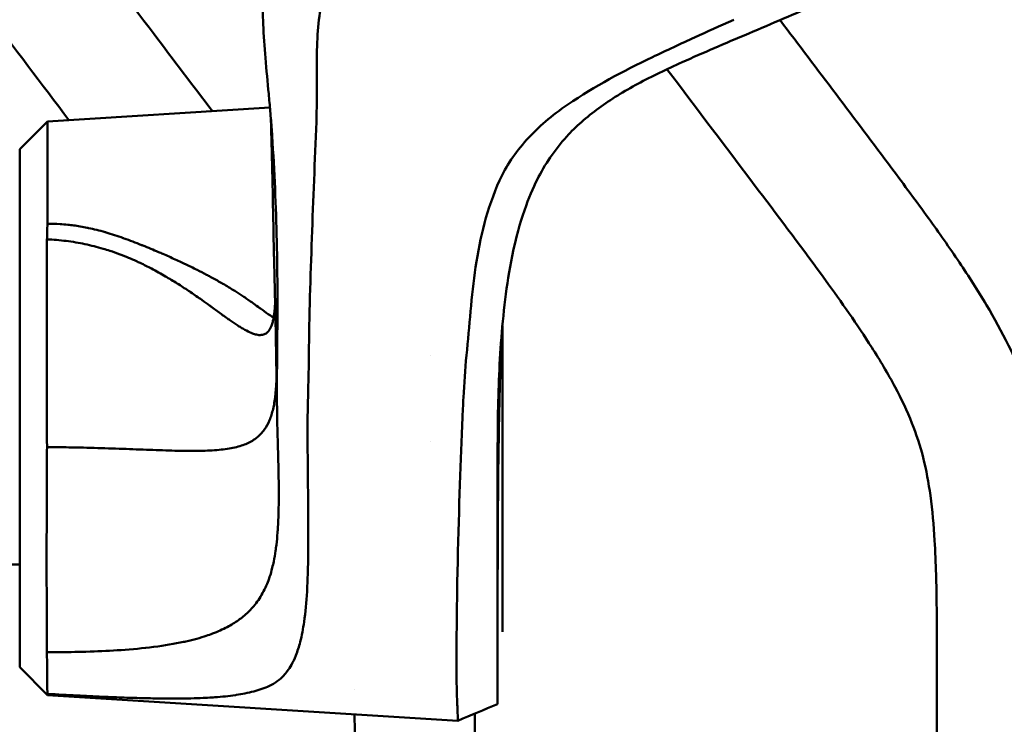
# Model space of a CAD drawing. Header units: millimetres. Extents: x 0 to 4686, y -120 to 1682.
# Tile 110 of 256: x 263 to 304, y 1393 to 1423. Entities that reach past the tile are written whole.
import ezdxf

# ---------------------------------------------------------------- set-up
doc = ezdxf.new("R2010")
doc.units = ezdxf.units.MM
doc.header["$LTSCALE"] = 2
doc.layers.add('Sichtbar (ISO)', color=7, linetype='Continuous', lineweight=50)

msp = doc.modelspace()

# ---------------------------------------------------------------- linework, layer by layer
at = {"layer": 'Sichtbar (ISO)'}
for p, q in [((264.3737, 1418.5819), (273.642, 1419.1608)), ((263.2193, 1417.4274), (264.3737, 1418.5819)), ((264.3737, 1414.3183), (264.3737, 1418.5819)), ((263.2193, 1395.8668), (263.2193, 1417.4274)), ((266.2214, 1413.4163), (266.2214, 1413.4164)), ((283.3214, 1410.0777), (283.3214, 1399.1471)), ((283.1214, 1409.3121), (283.1214, 1409.3123)), ((280.3214, 1408.8578), (280.3214, 1408.8567)), ((280.3214, 1405.2529), (280.3214, 1405.2515)), ((263.2193, 1400.1471), (241.6713, 1400.1471)), ((283.3214, 1398.7152), (283.3214, 1399.1471)), ((283.3214, 1398.0059), (283.3214, 1398.7152)), ((283.3214, 1398.0059), (283.3214, 1397.3479)), ((263.2193, 1395.8668), (264.3737, 1394.7124)), ((301.4212, 1395.7721), (301.4212, 1327.9221)), ((264.3737, 1394.7124), (264.3737, 1394.7655)), ((264.3737, 1394.7124), (281.4618, 1393.6449)), ((277.1633, 1394.9295), (277.1633, 1394.9297))]:
    msp.add_line(p, q, dxfattribs=at)
for points, knots in [([(265.2718, 1418.638), (264.1292, 1420.1476), (262.9873, 1421.6578), (261.8482, 1423.1701), (261.0015, 1424.2941), (260.1564, 1425.4193), (259.3382, 1426.5641), (258.7284, 1427.4172), (258.1336, 1428.2812), (257.5797, 1429.1712), (257.1223, 1429.9063), (256.6928, 1430.6591), (256.3032, 1431.4321), (255.9048, 1432.2223), (255.5481, 1433.0335), (255.2462, 1433.8647), (254.9377, 1434.714), (254.6864, 1435.5841), (254.4875, 1436.4655), (254.288, 1437.3493), (254.1411, 1438.2444), (254.0315, 1439.1437), (253.9196, 1440.0611), (253.8465, 1440.9829), (253.7958, 1441.9057), (253.7522, 1442.6997), (253.7251, 1443.4944), (253.707, 1444.2893), (253.6713, 1445.8643), (253.6712, 1447.4399), (253.6712, 1449.0153)], [0.46667565, 0.46667565, 0.46667565, 0.46667565, 0.55673706, 0.55673706, 0.55673706, 0.62367314, 0.62367314, 0.62367314, 0.6735552, 0.6735552, 0.6735552, 0.71475577, 0.71475577, 0.71475577, 0.75686988, 0.75686988, 0.75686988, 0.79990097, 0.79990097, 0.79990097, 0.8430547, 0.8430547, 0.8430547, 0.8870771, 0.8870771, 0.8870771, 0.92495402, 0.92495402, 0.92495402, 1, 1, 1, 1]), ([(258.6712, 1449.0153), (258.6729, 1447.7384), (258.674, 1446.4614), (258.6934, 1445.1847), (258.7054, 1444.3934), (258.7244, 1443.6021), (258.7588, 1442.8113), (258.7903, 1442.089), (258.8346, 1441.3672), (258.9009, 1440.6472), (258.9626, 1439.9784), (259.0432, 1439.3113), (259.1535, 1438.6486), (259.256, 1438.0321), (259.3843, 1437.4194), (259.5474, 1436.8162), (259.6376, 1436.4827), (259.7385, 1436.152), (259.8504, 1435.825), (260.0407, 1435.2686), (260.2628, 1434.7227), (260.5109, 1434.1894), (261.0385, 1433.0557), (261.6841, 1431.9794), (262.3765, 1430.937), (262.7672, 1430.3489), (263.1729, 1429.7715), (263.5859, 1429.1987), (263.8499, 1428.8327), (264.1169, 1428.4685), (264.3853, 1428.1056), (264.7432, 1427.6218), (265.1036, 1427.1404), (265.4646, 1426.6592), (266.5776, 1425.1755), (267.6957, 1423.6949), (268.8157, 1422.2158), (269.6249, 1421.1472), (270.435, 1420.0794), (271.2444, 1419.0111)], [0, 0, 0, 0, 0.06082574, 0.06082574, 0.06082574, 0.09852746, 0.09852746, 0.09852746, 0.13296707, 0.13296707, 0.13296707, 0.16496184, 0.16496184, 0.16496184, 0.19472835, 0.19472835, 0.19472835, 0.21118575, 0.21118575, 0.21118575, 0.2391865, 0.2391865, 0.2391865, 0.29871939, 0.29871939, 0.29871939, 0.33231212, 0.33231212, 0.33231212, 0.35378058, 0.35378058, 0.35378058, 0.38239728, 0.38239728, 0.38239728, 0.47064356, 0.47064356, 0.47064356, 0.53439965, 0.53439965, 0.53439965, 0.53439965]), ([(273.3587, 1422.6373), (273.341, 1423.0279), (273.345, 1423.4185), (273.4075, 1424.1505), (273.4597, 1424.4935), (273.5403, 1424.8333)], [0.000001, 0.000001, 0.000001, 0.000001, 0.18157915, 0.18157915, 0.34227448, 0.34227448, 0.34227448, 0.34227448]), ([(275.5886, 1420.8891), (275.5919, 1421.3251), (275.5999, 1421.7666), (275.6549, 1422.6096), (275.699, 1423.0133), (275.7733, 1423.4153)], [-0.39408238, -0.39408238, -0.39408238, -0.39408238, -0.18909892, -0.18909892, -0.00000167, -0.00000167, -0.00000167, -0.00000167]), ([(296.4801, 1423.4808), (295.5188, 1423.0683), (294.55, 1422.661), (292.563, 1421.8179), (291.6886, 1421.4443), (290.8045, 1421.0494)], [-0.62865472, -0.62865472, -0.62865472, -0.62865472, -0.32248391, -0.32248391, -0.000001, -0.000001, -0.000001, -0.000001]), ([(273.5906, 1419.7287), (273.5446, 1420.2245), (273.4958, 1420.7268), (273.4142, 1421.6951), (273.3802, 1422.1644), (273.3587, 1422.6373)], [-0.45486211, -0.45486211, -0.45486211, -0.45486211, -0.21982844, -0.21982844, -0.000001, -0.000001, -0.000001, -0.000001]), ([(292.9588, 1422.8206), (292.3381, 1422.5437), (291.8812, 1422.3378), (290.7974, 1421.8404), (290.1205, 1421.5256), (288.3341, 1420.6673), (287.1919, 1420.0694), (286.0449, 1419.2895)], [-0.96090038, -0.96090038, -0.96090038, -0.96090038, -0.72526517, -0.72526517, -0.50171422, -0.50171422, -0.0001898, -0.0001898, -0.0001898, -0.0001898]), ([(294.8857, 1422.8023), (296.4423, 1420.7488), (297.9978, 1418.6947), (299.5402, 1416.6306), (300.0538, 1415.9433), (300.566, 1415.2549), (301.0682, 1414.5592), (301.5059, 1413.9528), (301.9361, 1413.3409), (302.3527, 1412.7201), (302.7434, 1412.1381), (303.1221, 1411.5482), (303.4803, 1410.9454), (304.1338, 1409.8456), (304.7187, 1408.7026), (305.1638, 1407.5045), (305.3986, 1406.8723), (305.5945, 1406.2247), (305.7513, 1405.5689), (306.0436, 1404.3461), (306.2, 1403.0946), (306.2889, 1401.8404), (306.3376, 1401.1533), (306.366, 1400.4654), (306.3848, 1399.7772), (306.4212, 1398.4428), (306.4212, 1397.1072), (306.4212, 1395.7721)], [0.51842061, 0.51842061, 0.51842061, 0.51842061, 0.64098929, 0.64098929, 0.64098929, 0.68180329, 0.68180329, 0.68180329, 0.71737714, 0.71737714, 0.71737714, 0.75073498, 0.75073498, 0.75073498, 0.81160036, 0.81160036, 0.81160036, 0.84371626, 0.84371626, 0.84371626, 0.90359571, 0.90359571, 0.90359571, 0.93640046, 0.93640046, 0.93640046, 1, 1, 1, 1]), ([(275.5748, 1418.5753), (275.5903, 1418.9607), (275.5924, 1419.3462), (275.5905, 1420.1181), (275.5864, 1420.5037), (275.5886, 1420.8891)], [-0.36059971, -0.36059971, -0.36059971, -0.36059971, -0.18036589, -0.18036589, -0.000001, -0.000001, -0.000001, -0.000001]), ([(290.8045, 1421.0494), (290.1743, 1420.7679), (289.554, 1420.4715), (288.3904, 1419.8409), (287.8422, 1419.507), (287.3414, 1419.1436)], [0.000001, 0.000001, 0.000001, 0.000001, 0.22987314, 0.22987314, 0.45520458, 0.45520458, 0.45520458, 0.45520458]), ([(301.4212, 1395.7721), (301.4201, 1396.6742), (301.4186, 1397.5764), (301.4075, 1398.4785), (301.4024, 1398.8942), (301.3953, 1399.31), (301.3838, 1399.7256), (301.3707, 1400.2009), (301.3519, 1400.676), (301.3236, 1401.1507), (301.2865, 1401.7734), (301.2329, 1402.3953), (301.148, 1403.0134), (301.0749, 1403.5455), (300.9786, 1404.0747), (300.846, 1404.5951), (300.7214, 1405.0842), (300.5648, 1405.5656), (300.3782, 1406.0347), (300.1757, 1406.5438), (299.938, 1407.0385), (299.6804, 1407.5223), (299.3782, 1408.0897), (299.0486, 1408.6421), (298.7037, 1409.1845), (298.0969, 1410.1386), (297.4427, 1411.0619), (296.7775, 1411.9769), (295.8597, 1413.2394), (294.921, 1414.4862), (293.9807, 1415.7319), (292.7143, 1417.4097), (291.445, 1419.0856), (290.1761, 1420.7617)], [0, 0, 0, 0, 0.04297559, 0.04297559, 0.04297559, 0.06278076, 0.06278076, 0.06278076, 0.0854317, 0.0854317, 0.0854317, 0.11514694, 0.11514694, 0.11514694, 0.14072638, 0.14072638, 0.14072638, 0.16476834, 0.16476834, 0.16476834, 0.190854, 0.190854, 0.190854, 0.22144305, 0.22144305, 0.22144305, 0.27524796, 0.27524796, 0.27524796, 0.3494912, 0.3494912, 0.3494912, 0.44948736, 0.44948736, 0.44948736, 0.44948736]), ([(273.7139, 1418.2575), (273.6965, 1418.5072), (273.6765, 1418.7576), (273.6347, 1419.248), (273.6129, 1419.4879), (273.5906, 1419.7287)], [-0.22931537, -0.22931537, -0.22931537, -0.22931537, -0.11232059, -0.11232059, -0.000001, -0.000001, -0.000001, -0.000001]), ([(286.0449, 1419.2895), (285.3876, 1418.844), (284.8113, 1418.3504), (283.8528, 1417.2893), (283.4722, 1416.7236), (283.2062, 1416.1347)], [-0.57338919, -0.57338919, -0.57338919, -0.57338919, -0.28676186, -0.28676186, -0.00008634, -0.00008634, -0.00008634, -0.00008634]), ([(287.3414, 1419.1436), (287.0848, 1418.9574), (286.841, 1418.7628), (286.3939, 1418.3667), (286.1901, 1418.1667), (286.003, 1417.9606)], [0.000001, 0.000001, 0.000001, 0.000001, 0.11572268, 0.11572268, 0.22647658, 0.22647658, 0.22647658, 0.22647658]), ([(273.8072, 1413.1346), (273.7782, 1414.6271), (273.7473, 1416.1451), (273.6988, 1418.0067), (273.6889, 1418.3673), (273.6784, 1418.7278)], [0.00000715, 0.00000715, 0.00000715, 0.00000715, 0.69597247, 0.69597247, 0.86335408, 0.86335408, 0.86335408, 0.86335408]), ([(275.2632, 1408.8754), (275.28, 1410.4939), (275.3281, 1412.1169), (275.4449, 1415.3303), (275.5142, 1416.9432), (275.5748, 1418.5753)], [-1.531936, -1.531936, -1.531936, -1.531936, -0.7636157, -0.7636157, -0.0001033, -0.0001033, -0.0001033, -0.0001033]), ([(273.9463, 1409.4836), (273.9616, 1410.9466), (273.9545, 1412.4097), (273.8817, 1415.334), (273.8159, 1416.7956), (273.7139, 1418.2575)], [-1.3653832, -1.3653832, -1.3653832, -1.3653832, -0.682692, -0.682692, -0.0000014, -0.0000014, -0.0000014, -0.0000014]), ([(286.003, 1417.9606), (285.7483, 1417.68), (285.5214, 1417.3902), (285.1114, 1416.7876), (284.9301, 1416.4758), (284.77, 1416.1574)], [0.000001, 0.000001, 0.000001, 0.000001, 0.15079219, 0.15079219, 0.30458942, 0.30458942, 0.30458942, 0.30458942]), ([(283.2062, 1416.1347), (282.6719, 1414.9563), (282.3884, 1413.7469), (282.0279, 1411.3041), (281.9508, 1410.0718), (281.8268, 1408.8519)], [-1.1416677, -1.1416677, -1.1416677, -1.1416677, -0.5701946, -0.5701946, -0.0001461, -0.0001461, -0.0001461, -0.0001461]), ([(284.77, 1416.1574), (284.4273, 1415.4759), (284.0427, 1414.5072), (283.4827, 1411.7804), (283.354, 1410.5685), (283.2619, 1409.362)], [0.000001, 0.000001, 0.000001, 0.000001, 0.32910442, 0.32910442, 0.58975857, 0.58975857, 0.58975857, 0.58975857]), ([(264.3818, 1414.3185), (264.3705, 1414.2132), (264.3673, 1414.1064), (264.361, 1413.8923), (264.3577, 1413.7847), (264.3545, 1413.6759)], [0.000380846, 0.000380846, 0.000380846, 0.000380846, 0.040788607, 0.040788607, 0.080519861, 0.080519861, 0.080519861, 0.080519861]), ([(271.1576, 1412.1224), (271.1059, 1412.1503), (271.0533, 1412.1784), (270.9996, 1412.2069), (270.8743, 1412.2732), (270.7433, 1412.3409), (270.6065, 1412.4098), (270.5266, 1412.4501), (270.4446, 1412.4908), (270.3603, 1412.5321), (270.2288, 1412.5964), (270.0917, 1412.662), (269.9473, 1412.7294), (269.8647, 1412.768), (269.7797, 1412.8073), (269.6925, 1412.8469), (269.5298, 1412.921), (269.3596, 1412.9967), (269.183, 1413.0734), (269.1235, 1413.0991), (269.0634, 1413.125), (269.0028, 1413.1509), (268.7867, 1413.2431), (268.5644, 1413.3353), (268.3468, 1413.4227), (268.3293, 1413.4296), (268.3119, 1413.4366), (268.2946, 1413.4435), (268.0456, 1413.5429), (267.8027, 1413.6358), (267.5672, 1413.7199), (267.5564, 1413.7238), (267.5457, 1413.7276), (267.5349, 1413.7314), (267.2856, 1413.8199), (267.0445, 1413.8985), (266.814, 1413.9661), (266.8023, 1413.9696), (266.7906, 1413.973), (266.779, 1413.9764), (266.5379, 1414.0463), (266.3086, 1414.1041), (266.0903, 1414.151), (266.0712, 1414.1551), (266.0523, 1414.1591), (266.0334, 1414.163), (265.8359, 1414.2042), (265.6475, 1414.2363), (265.4674, 1414.2605), (265.3842, 1414.2717), (265.3028, 1414.2812), (265.2228, 1414.2891), (265.1133, 1414.3), (265.0066, 1414.308), (264.9021, 1414.3136), (264.7212, 1414.3231), (264.5467, 1414.3252), (264.3818, 1414.3185)], [0.70721862, 0.70721862, 0.70721862, 0.70721862, 0.71564196, 0.71564196, 0.71564196, 0.73529412, 0.73529412, 0.73529412, 0.7467869, 0.7467869, 0.7467869, 0.76470588, 0.76470588, 0.76470588, 0.77496563, 0.77496563, 0.77496563, 0.79411765, 0.79411765, 0.79411765, 0.80055953, 0.80055953, 0.80055953, 0.82352941, 0.82352941, 0.82352941, 0.8253687, 0.8253687, 0.8253687, 0.85173466, 0.85173466, 0.85173466, 0.85294118, 0.85294118, 0.85294118, 0.88093216, 0.88093216, 0.88093216, 0.88235294, 0.88235294, 0.88235294, 0.91176471, 0.91176471, 0.91176471, 0.9143319, 0.9143319, 0.9143319, 0.94117647, 0.94117647, 0.94117647, 0.95358564, 0.95358564, 0.95358564, 0.97058824, 0.97058824, 0.97058824, 1, 1, 1, 1]), ([(264.3566, 1405.0328), (264.3486, 1406.5445), (264.3449, 1408.0848), (264.3445, 1411.0445), (264.348, 1412.4406), (264.3545, 1413.6759)], [-0.91533568, -0.91533568, -0.91533568, -0.91533568, -0.45754236, -0.45754236, -0.00000214, -0.00000214, -0.00000214, -0.00000214]), ([(264.3545, 1413.6759), (264.6227, 1413.6669), (264.8905, 1413.6448), (265.1548, 1413.6117), (265.2882, 1413.595), (265.4207, 1413.5756), (265.5522, 1413.5534), (265.6812, 1413.5317), (265.8092, 1413.5074), (265.9361, 1413.4807), (266.1922, 1413.4269), (266.4437, 1413.3633), (266.689, 1413.2908), (266.7825, 1413.2632), (266.8752, 1413.2343), (266.9668, 1413.2043), (267.1157, 1413.1555), (267.262, 1413.1037), (267.4056, 1413.0494), (267.6374, 1412.9618), (267.8619, 1412.8678), (268.0787, 1412.7694)], [0, 0, 0, 0, 0.03691546, 0.03691546, 0.03691546, 0.05554212, 0.05554212, 0.05554212, 0.07383093, 0.07383093, 0.07383093, 0.1107464, 0.1107464, 0.1107464, 0.1248122, 0.1248122, 0.1248122, 0.14766187, 0.14766187, 0.14766187, 0.18457734, 0.18457734, 0.18457734, 0.18457734]), ([(268.0787, 1412.7694), (268.1315, 1412.7454), (268.184, 1412.7212), (268.2359, 1412.6967), (268.397, 1412.6208), (268.5537, 1412.5427), (268.7064, 1412.4629), (268.9082, 1412.3573), (269.103, 1412.2489), (269.2913, 1412.1391), (269.3094, 1412.1286), (269.3273, 1412.118), (269.3453, 1412.1075), (269.5144, 1412.008), (269.6783, 1411.9075), (269.8362, 1411.8076), (269.9982, 1411.705), (270.154, 1411.6028), (270.304, 1411.5018), (270.3157, 1411.494), (270.3273, 1411.4861), (270.3389, 1411.4783), (270.4997, 1411.3696), (270.6539, 1411.2623), (270.8017, 1411.1577), (270.9145, 1411.0778), (271.0235, 1410.9995), (271.1292, 1410.9231), (271.1621, 1410.8993), (271.1947, 1410.8757), (271.2269, 1410.8523), (271.3627, 1410.7537), (271.4928, 1410.6587), (271.6174, 1410.5683), (271.6914, 1410.5147), (271.7634, 1410.4627), (271.8336, 1410.4127), (271.8816, 1410.3784), (271.9288, 1410.345), (271.9751, 1410.3126), (272.0888, 1410.233), (272.1971, 1410.1594), (272.3002, 1410.0929), (272.3429, 1410.0654), (272.3847, 1410.039), (272.4255, 1410.0139), (272.4833, 1409.9785), (272.5393, 1409.9456), (272.5933, 1409.9155), (272.6856, 1409.8642), (272.7723, 1409.821), (272.8539, 1409.7867), (272.8728, 1409.7788), (272.8913, 1409.7714), (272.9097, 1409.7644), (272.9705, 1409.7413), (273.0282, 1409.7238), (273.0828, 1409.7122), (273.1538, 1409.6972), (273.2195, 1409.6924), (273.28, 1409.6983), (273.2827, 1409.6986), (273.2853, 1409.6988), (273.2879, 1409.6991), (273.3453, 1409.7057), (273.398, 1409.7219), (273.446, 1409.7481), (273.4889, 1409.7715), (273.5281, 1409.8028), (273.5637, 1409.8423), (273.5698, 1409.8491), (273.5758, 1409.8561), (273.5816, 1409.8633), (273.6219, 1409.9128), (273.6573, 1409.9736), (273.6881, 1410.0452), (273.7085, 1410.0928), (273.727, 1410.1452), (273.7436, 1410.2021), (273.7519, 1410.2308), (273.7598, 1410.2607), (273.7672, 1410.2917), (273.7893, 1410.3841), (273.8071, 1410.4866), (273.8213, 1410.5984), (273.8279, 1410.6512), (273.8338, 1410.7061), (273.8388, 1410.763), (273.8444, 1410.8265), (273.8491, 1410.8925), (273.8528, 1410.9608), (273.8545, 1410.9923), (273.856, 1411.0242), (273.8573, 1411.0566)], [0.18457734, 0.18457734, 0.18457734, 0.18457734, 0.19358188, 0.19358188, 0.19358188, 0.22149282, 0.22149282, 0.22149282, 0.25840829, 0.25840829, 0.25840829, 0.26194468, 0.26194468, 0.26194468, 0.29532376, 0.29532376, 0.29532376, 0.32957842, 0.32957842, 0.32957842, 0.33223923, 0.33223923, 0.33223923, 0.3691547, 0.3691547, 0.3691547, 0.39730336, 0.39730336, 0.39730336, 0.40607017, 0.40607017, 0.40607017, 0.44298564, 0.44298564, 0.44298564, 0.46488897, 0.46488897, 0.46488897, 0.47990111, 0.47990111, 0.47990111, 0.51681658, 0.51681658, 0.51681658, 0.53210565, 0.53210565, 0.53210565, 0.55373205, 0.55373205, 0.55373205, 0.59064753, 0.59064753, 0.59064753, 0.59918967, 0.59918967, 0.59918967, 0.627563, 0.627563, 0.627563, 0.66447847, 0.66447847, 0.66447847, 0.66608378, 0.66608378, 0.66608378, 0.70139394, 0.70139394, 0.70139394, 0.7329255, 0.7329255, 0.7329255, 0.73830941, 0.73830941, 0.73830941, 0.77522488, 0.77522488, 0.77522488, 0.79975416, 0.79975416, 0.79975416, 0.81214035, 0.81214035, 0.81214035, 0.84905582, 0.84905582, 0.84905582, 0.86650023, 0.86650023, 0.86650023, 0.88597129, 0.88597129, 0.88597129, 0.89492737, 0.89492737, 0.89492737, 0.89492737]), ([(273.7932, 1410.4153), (273.7346, 1410.4545), (273.6747, 1410.4954), (273.6139, 1410.5376), (273.5976, 1410.5489), (273.5813, 1410.5603), (273.5649, 1410.5718), (273.4602, 1410.645), (273.3535, 1410.7215), (273.2477, 1410.7974), (273.215, 1410.8209), (273.1824, 1410.8443), (273.1499, 1410.8677), (273.0606, 1410.9317), (272.9719, 1410.9951), (272.8833, 1411.0577), (272.8188, 1411.1032), (272.7543, 1411.1483), (272.6891, 1411.1931), (272.6321, 1411.2324), (272.5747, 1411.2715), (272.5162, 1411.3106), (272.4064, 1411.3842), (272.2932, 1411.4578), (272.1742, 1411.5326), (272.1575, 1411.5431), (272.1406, 1411.5536), (272.1237, 1411.5642), (271.9861, 1411.6498), (271.8404, 1411.7371), (271.6842, 1411.8276), (271.6581, 1411.8428), (271.6316, 1411.8581), (271.6048, 1411.8734), (271.4718, 1411.9497), (271.3313, 1412.0283), (271.1821, 1412.1091), (271.1739, 1412.1135), (271.1658, 1412.118), (271.1576, 1412.1224)], [0.51452738, 0.51452738, 0.51452738, 0.51452738, 0.52941176, 0.52941176, 0.52941176, 0.53339316, 0.53339316, 0.53339316, 0.55882353, 0.55882353, 0.55882353, 0.56668175, 0.56668175, 0.56668175, 0.58823529, 0.58823529, 0.58823529, 0.60392183, 0.60392183, 0.60392183, 0.61764706, 0.61764706, 0.61764706, 0.64343379, 0.64343379, 0.64343379, 0.64705882, 0.64705882, 0.64705882, 0.67647059, 0.67647059, 0.67647059, 0.68139758, 0.68139758, 0.68139758, 0.70588235, 0.70588235, 0.70588235, 0.70721862, 0.70721862, 0.70721862, 0.70721862]), ([(273.9463, 1409.4836), (273.9409, 1408.9348), (273.9349, 1408.2892), (273.933, 1407.5625), (273.9328, 1407.4147), (273.9334, 1407.0554), (273.9344, 1406.8225), (273.9392, 1406.3804), (273.943, 1406.1588), (273.9491, 1405.9372)], [-0.55960739, -0.55960739, -0.55960739, -0.55960739, -0.27819794, -0.27819794, -0.20633783, -0.20633783, -0.1034531, -0.1034531, -0.00000158, -0.00000158, -0.00000158, -0.00000158]), ([(283.2889, 1409.7022), (283.2766, 1409.4402), (283.2651, 1409.1723), (283.2385, 1408.4781), (283.2265, 1408.0957), (283.2009, 1407.0818), (283.1887, 1406.5039), (283.168, 1405.3491), (283.1597, 1404.768), (283.1333, 1402.4867), (283.1277, 1400.9001), (283.1222, 1398.4179), (283.1218, 1397.4323), (283.1215, 1396.431), (283.1215, 1396.2461), (283.1214, 1395.5459), (283.1214, 1395.0756), (283.1214, 1394.728), (283.1214, 1394.5639), (283.1214, 1394.4363)], [0.3959834, 0.3959834, 0.3959834, 0.3959834, 0.5304156, 0.5304156, 0.751232, 0.751232, 0.9606765, 0.9606765, 1.2050072, 1.2050072, 1.9397197, 1.9397197, 2.5562901, 2.5562901, 2.7050058, 2.7050058, 3.1523533, 3.1523533, 3.3107687, 3.3107687, 3.3107687, 3.3107687]), ([(283.2619, 1409.362), (283.2187, 1408.7764), (283.189, 1408.185), (283.1472, 1407.0008), (283.1355, 1406.4039), (283.1294, 1405.7916)], [0.00000599, 0.00000599, 0.00000599, 0.00000599, 0.27178206, 0.27178206, 0.55617938, 0.55617938, 0.55617938, 0.55617938]), ([(275.2066, 1405.3386), (275.2005, 1405.9045), (275.2209, 1406.754), (275.2319, 1407.2252), (275.2561, 1408.2611), (275.2632, 1408.8754)], [-1.1460135, -1.1460135, -1.1460135, -1.1460135, -0.2868073, -0.2868073, -0.000133, -0.000133, -0.000133, -0.000133]), ([(281.8268, 1408.8519), (281.7666, 1408.2464), (281.7296, 1407.6759), (281.6841, 1406.7926), (281.6701, 1406.4806), (281.651, 1406.0092), (281.645, 1405.8533), (281.6333, 1405.5399), (281.6277, 1405.3843), (281.6192, 1405.2304)], [0.00015635, 0.00015635, 0.00015635, 0.00015635, 0.28294195, 0.28294195, 0.43431213, 0.43431213, 0.50907722, 0.50907722, 0.58461695, 0.58461695, 0.58461695, 0.58461695]), ([(273.9163, 1407.9529), (273.9146, 1407.8889), (273.9052, 1407.6107), (273.8707, 1407.1468), (273.7803, 1406.606), (273.6341, 1406.1361), (273.4176, 1405.7378), (273.1176, 1405.4173), (272.7174, 1405.1738), (272.198, 1405.0051), (271.546, 1404.9068), (270.752, 1404.8688), (269.8274, 1404.8763), (268.7837, 1404.9113), (267.6571, 1404.9557), (266.4742, 1404.9971), (265.3694, 1405.0201), (264.66, 1405.0316), (264.3566, 1405.0328)], [0.1019264, 0.1019264, 0.1019264, 0.1019264, 0.11942328, 0.17913494, 0.23884659, 0.29855824, 0.35826989, 0.41798154, 0.47769319, 0.53740484, 0.5971165, 0.65682815, 0.7165398, 0.77625145, 0.8359631, 0.89567475, 0.9553864, 0.99999587, 0.99999587, 0.99999587, 0.99999587]), ([(273.9491, 1405.9372), (273.9579, 1405.6203), (273.9668, 1405.3097), (273.975, 1405.0063), (273.9755, 1404.9873), (273.976, 1404.9684), (273.9765, 1404.9496), (273.9841, 1404.6658), (273.9911, 1404.3883), (273.9966, 1404.1167), (273.9973, 1404.0814), (273.998, 1404.0462), (273.9987, 1404.0111), (274.0035, 1403.7581), (274.0069, 1403.5102), (274.0082, 1403.2674), (274.0085, 1403.2175), (274.0087, 1403.1679), (274.0087, 1403.1185), (274.0091, 1402.8938), (274.0075, 1402.6737), (274.0031, 1402.4582), (274.0019, 1402.3961), (274.0004, 1402.3343), (273.9987, 1402.273), (273.993, 1402.0747), (273.9848, 1401.8804), (273.9733, 1401.69), (273.9689, 1401.6168), (273.964, 1401.5443), (273.9585, 1401.4723), (273.9454, 1401.2988), (273.9292, 1401.1288), (273.9092, 1400.9621), (273.8993, 1400.8793), (273.8884, 1400.7973), (273.8766, 1400.7162), (273.8546, 1400.5662), (273.829, 1400.419), (273.7992, 1400.2748), (273.7805, 1400.184), (273.76, 1400.0944), (273.7376, 1400.0059), (273.7053, 1399.8781), (273.669, 1399.7528), (273.6281, 1399.63), (273.5956, 1399.5324), (273.5601, 1399.4364), (273.5212, 1399.3422), (273.4774, 1399.2359), (273.4294, 1399.1318), (273.3765, 1399.0299), (273.3235, 1398.9279), (273.2656, 1398.8281), (273.2022, 1398.7307), (273.1459, 1398.6444), (273.0853, 1398.5599), (273.0197, 1398.4773)], [0, 0, 0, 0, 0.0769231, 0.0769231, 0.0769231, 0.08172194, 0.08172194, 0.08172194, 0.1538462, 0.1538462, 0.1538462, 0.16321614, 0.16321614, 0.16321614, 0.23076929, 0.23076929, 0.23076929, 0.2446338, 0.2446338, 0.2446338, 0.30769239, 0.30769239, 0.30769239, 0.32587038, 0.32587038, 0.32587038, 0.38461549, 0.38461549, 0.38461549, 0.40718158, 0.40718158, 0.40718158, 0.46153858, 0.46153858, 0.46153858, 0.48852607, 0.48852607, 0.48852607, 0.53846168, 0.53846168, 0.53846168, 0.56992042, 0.56992042, 0.56992042, 0.61538478, 0.61538478, 0.61538478, 0.65154642, 0.65154642, 0.65154642, 0.69230787, 0.69230787, 0.69230787, 0.73309002, 0.73309002, 0.73309002, 0.76923097, 0.76923097, 0.76923097, 0.76923097]), ([(283.1294, 1405.7916), (283.1267, 1405.5193), (283.1252, 1405.2478), (283.1233, 1404.7121), (283.1229, 1404.4396), (283.1226, 1403.9962), (283.1225, 1403.8158), (283.1225, 1403.4039), (283.1225, 1403.1683), (283.1224, 1402.6261), (283.1223, 1402.3199), (283.1221, 1401.616), (283.122, 1401.2231), (283.1219, 1400.6244), (283.1219, 1400.4114), (283.1218, 1399.9633), (283.1218, 1399.7314), (283.1217, 1399.2793), (283.1217, 1399.0607), (283.1216, 1398.6636), (283.1216, 1398.4842), (283.1216, 1398.1581), (283.1215, 1398.0105), (283.1215, 1397.7421), (283.1215, 1397.6204), (283.1215, 1397.2948), (283.1215, 1397.0986), (283.1215, 1396.7726), (283.1214, 1396.6387), (283.1214, 1396.3176), (283.1214, 1396.1376), (283.1214, 1395.8001), (283.1214, 1395.6429), (283.1214, 1395.496)], [0.0000201, 0.0000201, 0.0000201, 0.0000201, 0.1292207, 0.1292207, 0.2568523, 0.2568523, 0.3408321, 0.3408321, 0.4525749, 0.4525749, 0.6016373, 0.6016373, 0.8002249, 0.8002249, 0.9139605, 0.9139605, 1.0441531, 1.0441531, 1.1742978, 1.1742978, 1.2880104, 1.2880104, 1.3873571, 1.3873571, 1.4743107, 1.4743107, 1.6266784, 1.6266784, 1.7410101, 1.7410101, 1.9126165, 1.9126165, 2.0842784, 2.0842784, 2.0842784, 2.0842784]), ([(273.6173, 1395.0921), (273.7404, 1395.1485), (273.8498, 1395.2141), (274.0468, 1395.3598), (274.1356, 1395.4407), (274.2684, 1395.5842), (274.3179, 1395.6444), (274.4258, 1395.7902), (274.4821, 1395.8781), (274.6023, 1396.0913), (274.6628, 1396.2203), (274.7884, 1396.5336), (274.849, 1396.7246), (274.9691, 1397.1873), (275.0225, 1397.4692), (275.1214, 1398.1578), (275.1591, 1398.5786), (275.1977, 1399.2454), (275.2076, 1399.4737), (275.2417, 1400.5304), (275.2406, 1401.404), (275.2325, 1402.6075), (275.2305, 1402.8476), (275.2266, 1403.2739), (275.2249, 1403.4571), (275.2204, 1403.9222), (275.2176, 1404.2013), (275.2121, 1404.7696), (275.2093, 1405.0595), (275.2066, 1405.3386)], [0.0000169, 0.0000169, 0.0000169, 0.0000169, 0.0959081, 0.0959081, 0.1915565, 0.1915565, 0.2555709, 0.2555709, 0.3406611, 0.3406611, 0.4541129, 0.4541129, 0.6060244, 0.6060244, 0.8088122, 0.8088122, 1.0785049, 1.0785049, 1.2132685, 1.2132685, 1.6869092, 1.6869092, 1.8038309, 1.8038309, 1.8915601, 1.8915601, 2.0222193, 2.0222193, 2.1516866, 2.1516866, 2.1516866, 2.1516866]), ([(264.3545, 1396.4913), (264.3526, 1396.7225), (264.3505, 1396.9746), (264.3472, 1397.517), (264.3459, 1397.8077), (264.3432, 1398.7335), (264.3422, 1399.4154), (264.3419, 1400.8894), (264.3426, 1401.672), (264.3466, 1403.3143), (264.3511, 1404.1678), (264.3566, 1405.0328)], [-1.0546655, -1.0546655, -1.0546655, -1.0546655, -0.9230386, -0.9230386, -0.7910244, -0.7910244, -0.5258983, -0.5258983, -0.262161, -0.262161, -0.000012, -0.000012, -0.000012, -0.000012]), ([(281.6192, 1405.2304), (281.5476, 1403.4755), (281.4764, 1401.2942), (281.4306, 1398.5442), (281.4248, 1398.1205), (281.414, 1397.1186), (281.4106, 1396.5489), (281.4115, 1395.7939), (281.4126, 1395.5504), (281.4165, 1395.2198), (281.4182, 1395.1122), (281.4224, 1394.913), (281.4248, 1394.8192), (281.428, 1394.7342)], [-2.4583676, -2.4583676, -2.4583676, -2.4583676, -1.0653323, -1.0653323, -0.7992459, -0.7992459, -0.4011123, -0.4011123, -0.2012133, -0.2012133, -0.1011111, -0.1011111, -0.0000015, -0.0000015, -0.0000015, -0.0000015]), ([(273.0197, 1398.4773), (272.9371, 1398.3735), (272.8466, 1398.2728), (272.747, 1398.1755), (272.678, 1398.1081), (272.6046, 1398.0423), (272.5264, 1397.9783), (272.4011, 1397.8756), (272.2633, 1397.7774), (272.1114, 1397.6842), (272.0317, 1397.6353), (271.948, 1397.5877), (271.8603, 1397.5416), (271.6755, 1397.4445), (271.4725, 1397.3536), (271.2508, 1397.2698), (271.1669, 1397.238), (271.0803, 1397.2073), (270.9912, 1397.1775)], [0.76923097, 0.76923097, 0.76923097, 0.76923097, 0.81468742, 0.81468742, 0.81468742, 0.84615406, 0.84615406, 0.84615406, 0.89660367, 0.89660367, 0.89660367, 0.92307716, 0.92307716, 0.92307716, 0.9788797, 0.9788797, 0.9788797, 1, 1, 1, 1]), ([(270.9912, 1397.1775), (270.7434, 1397.0948), (270.4647, 1397.0157), (270.1386, 1396.9434), (270.1069, 1396.9364), (270.0748, 1396.9294), (270.0422, 1396.9226), (269.674, 1396.8449), (269.2462, 1396.7748), (268.8041, 1396.7183), (268.7995, 1396.7177), (268.7949, 1396.7171), (268.7902, 1396.7165), (268.3525, 1396.661), (267.9011, 1396.6197), (267.4388, 1396.5876), (267.3847, 1396.5839), (267.3306, 1396.5803), (267.2762, 1396.5768), (266.8605, 1396.5502), (266.4341, 1396.5308), (265.9808, 1396.5171), (265.8811, 1396.5141), (265.7801, 1396.5114), (265.6779, 1396.5089), (265.2547, 1396.4986), (264.811, 1396.4928), (264.3545, 1396.4913)], [0.00000008, 0.00000008, 0.00000008, 0.00000008, 0.18228716, 0.18228716, 0.18228716, 0.2, 0.2, 0.2, 0.4, 0.4, 0.4, 0.40209004, 0.40209004, 0.40209004, 0.6, 0.6, 0.6, 0.62312617, 0.62312617, 0.62312617, 0.8, 0.8, 0.8, 0.8389004, 0.8389004, 0.8389004, 0.99999559, 0.99999559, 0.99999559, 0.99999559]), ([(264.3545, 1396.4913), (264.3586, 1396.0139), (264.3622, 1395.6257), (264.3686, 1395.0443), (264.3714, 1394.8534), (264.3737, 1394.7655)], [0.00000703, 0.00000703, 0.00000703, 0.00000703, 0.27184119, 0.27184119, 0.54362931, 0.54362931, 0.54362931, 0.54362931]), ([(283.1214, 1394.4373), (283.1214, 1394.5076), (283.1214, 1394.582), (283.1214, 1394.7393), (283.1214, 1394.8223), (283.1214, 1395.0853), (283.1214, 1395.2795), (283.1214, 1395.496)], [-0.51791008, -0.51791008, -0.51791008, -0.51791008, -0.38853611, -0.38853611, -0.25911981, -0.25911981, -0.00000239, -0.00000239, -0.00000239, -0.00000239]), ([(264.3737, 1394.7655), (264.806, 1394.7396), (265.2117, 1394.7164), (265.5904, 1394.6963), (265.9692, 1394.6761), (266.3208, 1394.659), (266.65, 1394.6443), (266.8181, 1394.6367), (266.9803, 1394.6299), (267.1373, 1394.6236), (267.2878, 1394.6176), (267.4335, 1394.6121), (267.5749, 1394.6071), (267.8638, 1394.5969), (268.1349, 1394.5889), (268.391, 1394.5828), (268.6471, 1394.5768), (268.8882, 1394.5727), (269.1165, 1394.5703), (269.3449, 1394.5679), (269.5604, 1394.5673), (269.7647, 1394.5683), (269.8435, 1394.5687), (269.9207, 1394.5693), (269.9962, 1394.5702), (270.1163, 1394.5716), (270.2324, 1394.5735), (270.3447, 1394.5761), (270.5276, 1394.5802), (270.7007, 1394.586), (270.8662, 1394.5933), (270.9868, 1394.5987), (271.1034, 1394.6049), (271.2169, 1394.6121), (271.2592, 1394.6148), (271.3011, 1394.6176), (271.3426, 1394.6206), (271.4953, 1394.6315), (271.6427, 1394.6443), (271.7858, 1394.6594), (271.9289, 1394.6744), (272.0676, 1394.6917), (272.2027, 1394.7115), (272.2155, 1394.7134), (272.2284, 1394.7153), (272.2412, 1394.7172), (272.3627, 1394.7356), (272.4812, 1394.7562), (272.5963, 1394.779), (272.7235, 1394.8043), (272.8466, 1394.8324), (272.9651, 1394.8637), (273.0836, 1394.895), (273.1975, 1394.9295), (273.3061, 1394.9675), (273.4147, 1395.0055), (273.5181, 1395.047), (273.6173, 1395.0921)], [0.00003491, 0.00003491, 0.00003491, 0.00003491, 0.06666667, 0.06666667, 0.06666667, 0.13333333, 0.13333333, 0.13333333, 0.16737005, 0.16737005, 0.16737005, 0.2, 0.2, 0.2, 0.26666667, 0.26666667, 0.26666667, 0.33333333, 0.33333333, 0.33333333, 0.4, 0.4, 0.4, 0.42574181, 0.42574181, 0.42574181, 0.46666667, 0.46666667, 0.46666667, 0.53333333, 0.53333333, 0.53333333, 0.58188742, 0.58188742, 0.58188742, 0.6, 0.6, 0.6, 0.66666667, 0.66666667, 0.66666667, 0.73333333, 0.73333333, 0.73333333, 0.73969032, 0.73969032, 0.73969032, 0.8, 0.8, 0.8, 0.86666667, 0.86666667, 0.86666667, 0.93333333, 0.93333333, 0.93333333, 1, 1, 1, 1]), ([(281.4629, 1393.7027), (281.4719, 1393.7885), (281.4598, 1393.9251), (281.4442, 1394.2691), (281.4364, 1394.4865), (281.428, 1394.7342)], [0.00000313, 0.00000313, 0.00000313, 0.00000313, 0.27736407, 0.27736407, 0.57367137, 0.57367137, 0.57367137, 0.57367137]), ([(283.1212, 1394.3347), (283.1212, 1394.3346), (283.1211, 1394.3364), (283.121, 1394.3401), (283.1209, 1394.3479), (283.1208, 1394.3644), (283.121, 1394.3902), (283.1212, 1394.4036), (283.1214, 1394.4197), (283.1214, 1394.4372)], [0.969946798, 0.969946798, 0.969946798, 0.969946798, 0.97694176, 0.97694176, 0.97694176, 0.992076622, 0.992076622, 0.992076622, 0.999984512, 0.999984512, 0.999984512, 0.999984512]), ([(281.4618, 1393.6443), (281.4618, 1393.6445), (281.4619, 1393.6466), (281.462, 1393.6508), (281.4622, 1393.6596), (281.4625, 1393.6776), (281.4629, 1393.7027)], [0.973251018, 0.973251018, 0.973251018, 0.973251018, 0.981922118, 0.981922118, 0.981922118, 0.999995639, 0.999995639, 0.999995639, 0.999995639])]:
    msp.add_open_spline(points, degree=3, knots=knots, dxfattribs=at)
for points in [[(273.8113, 1412.9547), (273.8097, 1413.0145), (273.8084, 1413.0742), (273.8072, 1413.1345)], [(273.8849, 1409.7286), (273.864, 1410.8038), (273.8398, 1411.8792), (273.8113, 1412.9547)], [(273.885, 1409.7258), (273.885, 1409.7267), (273.885, 1409.7277), (273.8849, 1409.7286)], [(273.9387, 1406.45), (273.9236, 1407.5362), (273.9062, 1408.633), (273.885, 1409.7258)], [(283.1212, 1394.3347), (282.5681, 1394.1046), (282.0149, 1393.8744), (281.4618, 1393.6443)], [(277.1712, 1392.784), (277.1708, 1393.1604), (277.1702, 1393.5367), (277.169, 1393.9131)], [(282.1704, 1393.9391), (282.1712, 1393.5541), (282.1712, 1393.169), (282.1712, 1392.784)]]:
    msp.add_open_spline(points, degree=3, dxfattribs=at)

doc.saveas('drawing.dxf')
